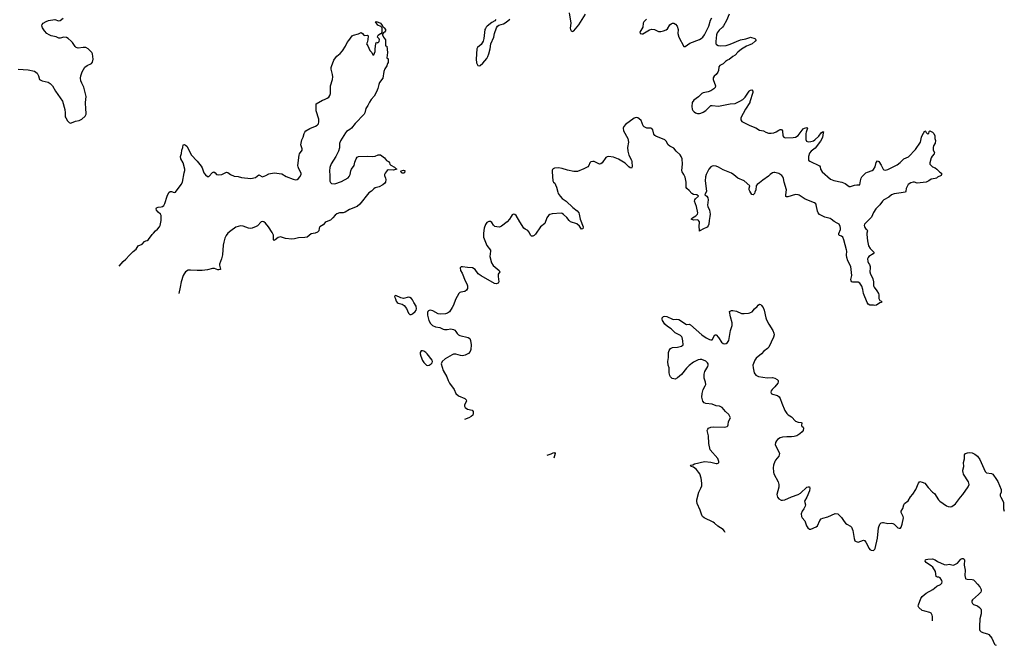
# Model space of a CAD drawing. Header units: inches. Extents: x 2057758 to 2159670, y 827298 to 1016821.
# Tile 12 of 90: x 2118599 to 2133971, y 827298 to 837064. Entities that reach past the tile are written whole.
import ezdxf

# ---------------------------------------------------------------- set-up
doc = ezdxf.new("R2010")
doc.units = ezdxf.units.IN
doc.header["$MEASUREMENT"] = 0
for name, color, linetype in [('C1813', 7, 'Continuous'), ('C1822', 7, 'Continuous'), ('C1823', 7, 'Continuous'), ('C1832', 7, 'Continuous'), ('C1833', 7, 'Continuous')]:
    doc.layers.add(name, color=color, linetype=linetype)

msp = doc.modelspace()

# ---------------------------------------------------------------- linework, layer by layer
at = {"layer": 'C1813', "color": 6, "elevation": 400}
msp.add_lwpolyline([(2118576, 836290), (2118730, 836282), (2118830, 836262), (2118870, 836229), (2118892, 836190), (2118910, 836130), (2118951, 836111), (2119043, 836090), (2119074, 836070), (2119110, 836030), (2119156, 835950), (2119265, 835790), (2119302, 835662), (2119310, 835610), (2119311, 835550), (2119317, 835530), (2119344, 835484), (2119370, 835458), (2119390, 835450), (2119410, 835452), (2119470, 835480), (2119527, 835493), (2119570, 835511), (2119620, 835560), (2119637, 835590), (2119639, 835610), (2119630, 835670), (2119624, 835770), (2119637, 835863), (2119602, 836010), (2119571, 836071), (2119556, 836110), (2119551, 836150), (2119555, 836190), (2119572, 836250), (2119615, 836324), (2119650, 836351), (2119718, 836382), (2119737, 836403), (2119744, 836450), (2119738, 836530), (2119726, 836550), (2119669, 836609), (2119633, 836630), (2119590, 836632), (2119510, 836622), (2119480, 836630), (2119465, 836645), (2119426, 836706), (2119404, 836730), (2119356, 836770), (2119330, 836784), (2119290, 836791), (2119230, 836776), (2119210, 836777), (2119170, 836799), (2119093, 836813), (2119059, 836830), (2119025, 836850), (2118984, 836890), (2118955, 836935), (2118946, 836970), (2118951, 836990), (2118968, 837012), (2119010, 837037), (2119050, 837052), (2119150, 837067), (2119207, 837047), (2119230, 837050), (2119276, 837090)], dxfattribs=at)
at = {"layer": 'C1822', "color": 6, "elevation": 500}
msp.add_lwpolyline([(2129615, 829061), (2129602, 829082), (2129584, 829104), (2129498, 829158), (2129447, 829207), (2129423, 829223), (2129287, 829287), (2129260, 829310), (2129247, 829330), (2129224, 829410), (2129178, 829510), (2129169, 829550), (2129169, 829570), (2129200, 829690), (2129235, 829750), (2129249, 829790), (2129250, 829830), (2129239, 829910), (2129216, 829976), (2129197, 830000)], dxfattribs=at)
at = {"layer": 'C1823', "color": 6}
for points, elevation in [([(2127178, 837170), (2127204, 837010), (2127193, 836930), (2127196, 836910), (2127208, 836890), (2127230, 836882), (2127250, 836891), (2127330, 836982), (2127430, 837148)], 400), ([(2129677, 837150), (2129632, 837050), (2129587, 836970), (2129570, 836948), (2129518, 836902), (2129490, 836861), (2129476, 836830), (2129465, 836725), (2129469, 836690), (2129477, 836677), (2129502, 836662), (2129535, 836655), (2129630, 836662), (2129690, 836680), (2129850, 836749), (2129934, 836766), (2130000, 836788)], 400), ([(2120154, 833215), (2120215, 833290), (2120255, 833325), (2120312, 833390), (2120372, 833448), (2120417, 833483), (2120450, 833535), (2120510, 833562), (2120550, 833601), (2120570, 833613), (2120590, 833617), (2120610, 833631), (2120665, 833710), (2120690, 833733), (2120718, 833770), (2120750, 833796), (2120780, 833830), (2120790, 833850), (2120810, 833930), (2120810, 834010), (2120800, 834030), (2120762, 834062), (2120737, 834090), (2120728, 834110), (2120735, 834125), (2120762, 834138), (2120810, 834142), (2120830, 834148), (2120850, 834164), (2120867, 834193), (2120902, 834310), (2120930, 834368), (2120950, 834381), (2120970, 834380), (2121010, 834369), (2121030, 834372), (2121118, 834490), (2121139, 834530), (2121166, 834673), (2121179, 834710), (2121177, 834730), (2121149, 834829), (2121113, 834890), (2121108, 834930), (2121126, 834974), (2121131, 835029), (2121146, 835070), (2121150, 835111), (2121170, 835116), (2121190, 835106), (2121206, 835090), (2121250, 835011), (2121274, 834954), (2121370, 834858), (2121430, 834780), (2121450, 834750), (2121472, 834672), (2121500, 834640), (2121530, 834619), (2121550, 834619), (2121610, 834677), (2121630, 834687), (2121650, 834674), (2121670, 834650), (2121710, 834642), (2121753, 834647), (2121830, 834686), (2121850, 834681), (2121890, 834650), (2121950, 834621), (2122010, 834617), (2122063, 834603), (2122210, 834584), (2122280, 834600), (2122330, 834645), (2122390, 834613), (2122440, 834630), (2122490, 834658), (2122572, 834672), (2122690, 834657), (2122759, 834619), (2122870, 834573), (2122910, 834567), (2122930, 834571), (2122950, 834583), (2122975, 834610), (2122993, 834650), (2122996, 834670), (2122956, 834736), (2122946, 834766), (2122944, 834790), (2122962, 834950), (2122970, 834972), (2123007, 835030), (2123008, 835050), (2122989, 835110), (2123006, 835190), (2123023, 835230), (2123039, 835290), (2123049, 835310), (2123067, 835330), (2123130, 835367), (2123219, 835401), (2123244, 835416), (2123262, 835438), (2123269, 835470), (2123268, 835510), (2123230, 835641), (2123226, 835714), (2123230, 835751), (2123329, 835810), (2123360, 835820), (2123401, 835839), (2123423, 835857), (2123441, 835879), (2123449, 835911), (2123453, 836030), (2123482, 836130), (2123487, 836170), (2123485, 836210), (2123464, 836290), (2123462, 836318), (2123470, 836350), (2123485, 836375), (2123506, 836430), (2123530, 836470), (2123550, 836494), (2123604, 836536), (2123641, 836578), (2123687, 836650), (2123710, 836710), (2123739, 836741), (2123790, 836811), (2123810, 836821), (2123890, 836845), (2123930, 836865), (2123951, 836851), (2123970, 836822), (2123990, 836818), (2124030, 836822), (2124042, 836810), (2124036, 836750), (2124025, 836710), (2124012, 836690), (2124035, 836655), (2124065, 836585), (2124096, 836550), (2124110, 836514), (2124130, 836514), (2124149, 836570), (2124149, 836610), (2124161, 836690), (2124170, 836712), (2124190, 836705), (2124210, 836722), (2124211, 836729), (2124214, 836750), (2124210, 836764), (2124184, 836790), (2124188, 836810), (2124197, 836823), (2124230, 836850), (2124249, 836851), (2124258, 836862), (2124257, 836937), (2124236, 836956), (2124190, 836980), (2124154, 837030), (2124170, 837037), (2124230, 837010), (2124250, 836990), (2124262, 836962), (2124290, 836936), (2124310, 836910), (2124308, 836890), (2124294, 836870), (2124279, 836861), (2124261, 836839), (2124262, 836830), (2124278, 836790), (2124308, 836750), (2124310, 836654), (2124330, 836652), (2124339, 836550), (2124331, 836471), (2124350, 836455), (2124350, 836398), (2124340, 836380), (2124330, 836346), (2124301, 836299), (2124284, 836256), (2124270, 836150), (2124217, 836083), (2124205, 836055), (2124189, 835990), (2124170, 835938), (2124131, 835870), (2124084, 835816), (2124061, 835779), (2124036, 835724), (2124004, 835676), (2123986, 835610), (2123975, 835590), (2123836, 835444), (2123777, 835370), (2123753, 835350), (2123702, 835318), (2123683, 835297), (2123606, 835174), (2123594, 835130), (2123590, 835062), (2123578, 835010), (2123537, 834930), (2123464, 834816), (2123441, 834759), (2123434, 834706), (2123443, 834630), (2123442, 834542), (2123450, 834521), (2123467, 834507), (2123517, 834503), (2123624, 834536), (2123725, 834595), (2123743, 834617), (2123759, 834650), (2123770, 834705), (2123780, 834730), (2123819, 834790), (2123830, 834841), (2123850, 834892), (2123870, 834919), (2123890, 834931), (2124030, 834935), (2124110, 834928), (2124150, 834934), (2124193, 834953), (2124230, 834955), (2124293, 834910), (2124328, 834868), (2124355, 834850), (2124371, 834830), (2124376, 834810), (2124391, 834791), (2124450, 834761), (2124474, 834734), (2124485, 834730), (2124430, 834715), (2124350, 834719), (2124338, 834710), (2124303, 834670), (2124293, 834650), (2124294, 834630), (2124310, 834590), (2124313, 834570), (2124310, 834530), (2124301, 834510), (2124270, 834486), (2124210, 834456), (2124150, 834438), (2124130, 834426), (2124090, 834390), (2124050, 834361), (2123910, 834184), (2123870, 834150), (2123750, 834102), (2123682, 834058), (2123650, 834049), (2123590, 834048), (2123548, 834032), (2123525, 834015), (2123490, 833970), (2123450, 833933), (2123386, 833910), (2123370, 833898), (2123339, 833861), (2123287, 833833), (2123272, 833810), (2123268, 833770), (2123248, 833750), (2123210, 833734), (2123150, 833719), (2123086, 833670), (2123050, 833662), (2122950, 833659), (2122890, 833642), (2122850, 833636), (2122750, 833649), (2122670, 833675), (2122636, 833664), (2122590, 833627), (2122570, 833618), (2122564, 833630), (2122562, 833702), (2122542, 833742), (2122484, 833830), (2122436, 833890), (2122410, 833910), (2122390, 833915), (2122370, 833909), (2122311, 833849), (2122290, 833834), (2122230, 833810), (2122210, 833806), (2122170, 833808), (2122090, 833839), (2122050, 833844), (2122010, 833837), (2121976, 833824), (2121894, 833770), (2121849, 833731), (2121823, 833697), (2121804, 833656), (2121784, 833590), (2121775, 833545), (2121764, 833396), (2121748, 833330), (2121717, 833250), (2121716, 833230), (2121731, 833190), (2121733, 833167), (2121710, 833161), (2121690, 833162), (2121639, 833179), (2121610, 833182), (2121530, 833160), (2121450, 833151), (2121371, 833149), (2121264, 833156), (2121230, 833154), (2121190, 833127), (2121165, 833095), (2121151, 833070), (2121118, 832970), (2121107, 832890), (2121085, 832792)], 300), ([(2126033, 837067), (2126015, 837045), (2125970, 837020), (2125896, 836964), (2125881, 836950), (2125870, 836929), (2125863, 836910), (2125846, 836770), (2125834, 836730), (2125801, 836679), (2125748, 836630), (2125734, 836610), (2125728, 836448), (2125732, 836392), (2125750, 836351), (2125770, 836342), (2125790, 836350), (2125830, 836386), (2125890, 836460), (2125910, 836490), (2125925, 836530), (2125945, 836610), (2125954, 836690), (2126003, 836790), (2126014, 836850), (2126043, 836937), (2126059, 836961), (2126081, 836979), (2126150, 836998), (2126196, 837024), (2126250, 837073)], 400), ([(2128385, 837070), (2128341, 837030), (2128333, 837010), (2128327, 836950), (2128283, 836870), (2128287, 836850), (2128310, 836842), (2128330, 836845), (2128430, 836907), (2128470, 836919), (2128510, 836910), (2128570, 836881), (2128610, 836878), (2128650, 836888), (2128690, 836907), (2128710, 836924), (2128750, 836983), (2128770, 837001), (2128790, 837010), (2128810, 837010), (2128837, 836997), (2128863, 836963), (2128877, 836910), (2128874, 836850), (2128890, 836794), (2128968, 836648), (2128990, 836648), (2129063, 836697), (2129210, 836754), (2129240, 836770), (2129263, 836790), (2129290, 836829), (2129358, 836962), (2129385, 837055), (2129407, 837093)], 400), ([(2130000, 836673), (2129948, 836652), (2129870, 836606), (2129810, 836557), (2129769, 836511), (2129730, 836488), (2129677, 836443), (2129647, 836430), (2129617, 836410), (2129583, 836377), (2129530, 836348), (2129516, 836330), (2129508, 836270), (2129497, 836243), (2129472, 836210), (2129439, 836181), (2129425, 836155), (2129427, 836130), (2129460, 836030), (2129455, 836005), (2129437, 835983), (2129390, 835952), (2129350, 835938), (2129270, 835922), (2129250, 835911), (2129198, 835862), (2129126, 835810), (2129098, 835770), (2129090, 835710), (2129099, 835670), (2129109, 835649), (2129130, 835626), (2129151, 835611), (2129181, 835601), (2129210, 835599), (2129235, 835605), (2129270, 835621), (2129310, 835648), (2129390, 835724), (2129410, 835727), (2129510, 835712), (2129689, 835751), (2129770, 835757), (2129840, 835790), (2129890, 835821), (2129923, 835857), (2129990, 835949), (2130000, 835957)], 400), ([(2130000, 835781), (2129997, 835770), (2129931, 835670), (2129856, 835530), (2129860, 835500), (2129875, 835475), (2129967, 835427), (2130000, 835413)], 400), ([(2130000, 834390), (2129989, 834410), (2129986, 834434), (2130000, 834470), (2129909, 834549), (2129810, 834590), (2129750, 834641), (2129710, 834667), (2129580, 834720), (2129510, 834764), (2129470, 834779), (2129438, 834782), (2129410, 834778), (2129390, 834766), (2129357, 834730), (2129318, 834650), (2129306, 834610), (2129300, 834550), (2129319, 834390), (2129296, 834330), (2129329, 834309), (2129344, 834284), (2129347, 834250), (2129337, 834170), (2129341, 834150), (2129366, 834090), (2129378, 834030), (2129376, 833990), (2129361, 833930), (2129358, 833870), (2129350, 833847), (2129330, 833823), (2129264, 833796), (2129230, 833771), (2129210, 833765), (2129209, 833850), (2129212, 833890), (2129210, 833910), (2129199, 833930), (2129190, 833937), (2129178, 833938), (2129117, 833937), (2129084, 833950), (2129103, 833970), (2129156, 834004), (2129180, 834030), (2129185, 834050), (2129167, 834150), (2129135, 834230), (2129137, 834250), (2129149, 834270), (2129195, 834310), (2129168, 834328), (2129118, 834338), (2129090, 834350), (2129050, 834400), (2129013, 834430), (2129005, 834445), (2129006, 834530), (2128987, 834607), (2128970, 834650), (2128942, 834690), (2128937, 834710), (2128945, 834810), (2128940, 834890), (2128928, 834930), (2128910, 834955), (2128847, 835010), (2128810, 835058), (2128751, 835090), (2128725, 835110), (2128690, 835168), (2128670, 835188), (2128530, 835245), (2128515, 835255), (2128498, 835278), (2128484, 835344), (2128470, 835364), (2128450, 835370), (2128390, 835371), (2128349, 835390), (2128333, 835410), (2128300, 835490), (2128270, 835519), (2128250, 835532), (2128230, 835537), (2128210, 835534), (2128190, 835525), (2128056, 835430), (2128030, 835397), (2128020, 835370), (2128024, 835330), (2128095, 835210), (2128104, 835150), (2128089, 835070), (2128091, 835010), (2128108, 834948), (2128152, 834870), (2128158, 834850), (2128159, 834770), (2128152, 834748), (2128130, 834753), (2128110, 834765), (2128050, 834823), (2127950, 834889), (2127870, 834917), (2127790, 834931), (2127770, 834926), (2127750, 834911), (2127690, 834832), (2127670, 834813), (2127650, 834811), (2127570, 834851), (2127549, 834851), (2127516, 834844), (2127502, 834830), (2127483, 834790), (2127468, 834770), (2127406, 834734), (2127310, 834697), (2127270, 834692), (2127250, 834694), (2127150, 834713), (2127070, 834740), (2127010, 834754), (2126950, 834744), (2126926, 834734), (2126916, 834724), (2126910, 834710), (2126910, 834690), (2126924, 834550), (2126935, 834530), (2126953, 834513), (2126966, 834486), (2126981, 834450), (2126999, 834370), (2127008, 834350), (2127035, 834310), (2127070, 834274), (2127133, 834233), (2127235, 834130), (2127300, 834080), (2127326, 834050), (2127334, 834030), (2127350, 833950), (2127394, 833830), (2127390, 833798), (2127370, 833796), (2127340, 833840), (2127296, 833876), (2127200, 833910), (2127177, 833930), (2127139, 833979), (2127090, 834025), (2127070, 834038), (2127050, 834043), (2126910, 834034), (2126876, 834024), (2126855, 834010), (2126828, 833972), (2126796, 833884), (2126731, 833829), (2126650, 833718), (2126630, 833696), (2126610, 833683), (2126590, 833684), (2126577, 833697), (2126550, 833754), (2126533, 833773), (2126490, 833793), (2126470, 833811), (2126406, 833910), (2126350, 834008), (2126330, 834024), (2126310, 834026), (2126290, 834019), (2126270, 833994), (2126246, 833950), (2126210, 833908), (2126119, 833841), (2126090, 833828), (2126049, 833829), (2126018, 833838), (2125996, 833856), (2125970, 833896), (2125950, 833913), (2125925, 833915), (2125890, 833897), (2125870, 833869), (2125850, 833808), (2125839, 833730), (2125840, 833670), (2125890, 833537), (2125949, 833469), (2125951, 833451), (2125940, 833370), (2125964, 833270), (2125990, 833229), (2126084, 833150), (2126093, 833130), (2126068, 833090), (2126067, 833053), (2126077, 832970), (2126068, 832952), (2126037, 832943), (2126010, 832948), (2125804, 833064), (2125759, 833099), (2125710, 833166), (2125670, 833190), (2125590, 833195), (2125510, 833206), (2125490, 833204), (2125476, 833190), (2125479, 833150), (2125506, 833107), (2125552, 832990), (2125580, 832940), (2125589, 832910), (2125589, 832870), (2125576, 832844), (2125550, 832822), (2125487, 832813), (2125470, 832806), (2125454, 832790), (2125405, 832695), (2125372, 832610), (2125350, 832569), (2125310, 832506), (2125279, 832481), (2125249, 832471), (2125170, 832466), (2125130, 832475), (2125050, 832518), (2125010, 832530), (2124990, 832527), (2124980, 832520), (2124969, 832511), (2124965, 832495), (2124967, 832450), (2124988, 832370), (2125010, 832324), (2125044, 832290), (2125090, 832272), (2125159, 832259), (2125210, 832232), (2125230, 832227), (2125273, 832227), (2125330, 832236), (2125370, 832228), (2125390, 832218), (2125410, 832199), (2125428, 832168), (2125450, 832144), (2125472, 832132), (2125601, 832101), (2125626, 832086), (2125638, 832058), (2125648, 831990), (2125644, 831916), (2125634, 831886), (2125607, 831853), (2125555, 831825), (2125510, 831817), (2125481, 831821), (2125410, 831843), (2125370, 831843), (2125350, 831835), (2125239, 831770), (2125197, 831730), (2125181, 831690), (2125209, 831589), (2125269, 831489), (2125289, 831430), (2125309, 831390), (2125380, 831290), (2125410, 831230), (2125450, 831193), (2125547, 831150), (2125568, 831130), (2125573, 831110), (2125544, 831050), (2125544, 831030), (2125556, 831010), (2125590, 830984), (2125664, 830970), (2125678, 830950), (2125680, 830910), (2125672, 830890), (2125650, 830871), (2125610, 830850), (2125543, 830823)], 400), ([(2129197, 830000), (2129164, 830044), (2129120, 830080), (2129082, 830090), (2129074, 830110), (2129110, 830118), (2129134, 830130), (2129290, 830168), (2129390, 830157), (2129470, 830134), (2129490, 830135), (2129513, 830147), (2129516, 830170), (2129497, 830217), (2129380, 830350), (2129358, 830450), (2129355, 830570), (2129334, 830650), (2129342, 830670), (2129354, 830686), (2129390, 830704), (2129432, 830708), (2129610, 830706), (2129644, 830716), (2129655, 830725), (2129661, 830739), (2129667, 830790), (2129694, 830850), (2129670, 830900), (2129618, 830950), (2129567, 831010), (2129525, 831030), (2129470, 831038), (2129410, 831065), (2129310, 831072), (2129284, 831084), (2129263, 831110), (2129251, 831170), (2129256, 831230), (2129271, 831290), (2129303, 831350), (2129309, 831370), (2129305, 831405), (2129285, 831470), (2129283, 831530), (2129295, 831570), (2129342, 831650), (2129348, 831670), (2129348, 831690), (2129336, 831710), (2129310, 831736), (2129250, 831760), (2129222, 831762), (2129190, 831757), (2129121, 831719), (2129053, 831667), (2129010, 831624), (2128932, 831528), (2128870, 831472), (2128830, 831455), (2128810, 831456), (2128785, 831465), (2128759, 831490), (2128748, 831510), (2128738, 831550), (2128736, 831630), (2128725, 831670), (2128716, 831730), (2128729, 831790), (2128729, 831870), (2128738, 831902), (2128757, 831930), (2128793, 831947), (2128870, 831952), (2128933, 831970), (2128955, 831990), (2128953, 832050), (2128941, 832101), (2128935, 832115), (2128916, 832136), (2128830, 832176), (2128770, 832237), (2128710, 832277), (2128673, 832310), (2128633, 832370), (2128628, 832390), (2128631, 832410), (2128651, 832430), (2128670, 832436), (2128702, 832430), (2128790, 832388), (2128810, 832385), (2128850, 832388), (2128890, 832382), (2129010, 832307), (2129050, 832309), (2129070, 832301), (2129250, 832146), (2129318, 832098), (2129370, 832071), (2129390, 832066), (2129410, 832069), (2129450, 832144), (2129470, 832143), (2129510, 832101), (2129556, 832030), (2129579, 832010), (2129610, 832002), (2129631, 832008), (2129650, 832027), (2129670, 832057), (2129696, 832210), (2129722, 832290), (2129723, 832330), (2129695, 832425), (2129681, 832510), (2129710, 832524), (2129730, 832526), (2129790, 832512), (2129870, 832480), (2129910, 832476), (2129979, 832481), (2130000, 832488)], 500), ([(2126836, 830265), (2126895, 830285), (2126930, 830305), (2126951, 830310), (2126959, 830290), (2126946, 830254), (2126939, 830221)], 400)]:
    msp.add_lwpolyline(points, dxfattribs=dict(at, elevation=elevation))
for points, elevation in [([(2124590, 834668), (2124570, 834670), (2124561, 834681), (2124547, 834690), (2124553, 834707), (2124590, 834714), (2124611, 834711), (2124606, 834674)], 300), ([(2124470, 832757), (2124452, 832750), (2124455, 832730), (2124467, 832707), (2124476, 832670), (2124490, 832651), (2124510, 832637), (2124570, 832621), (2124603, 832603), (2124639, 832558), (2124670, 832481), (2124690, 832464), (2124710, 832464), (2124730, 832474), (2124771, 832510), (2124788, 832530), (2124795, 832550), (2124788, 832590), (2124750, 832650), (2124733, 832690), (2124718, 832710), (2124690, 832730), (2124670, 832733), (2124590, 832710), (2124550, 832721)], 400), ([(2124890, 831897), (2124865, 831895), (2124850, 831870), (2124850, 831850), (2124861, 831810), (2124890, 831746), (2124910, 831713), (2124950, 831671), (2124970, 831665), (2124990, 831669), (2125022, 831690), (2125041, 831710), (2125044, 831730), (2125037, 831750), (2124961, 831850), (2124941, 831870), (2124910, 831892)], 400)]:
    msp.add_lwpolyline(points, close=True, dxfattribs=dict(at, elevation=elevation))
at = {"layer": 'C1832', "color": 6, "elevation": 500}
for points in [[(2130368, 830000), (2130374, 829974), (2130441, 829850), (2130452, 829810), (2130452, 829768), (2130420, 829650), (2130430, 829610), (2130450, 829587), (2130486, 829566), (2130510, 829564), (2130543, 829570), (2130650, 829618), (2130750, 829650), (2130787, 829673), (2130890, 829765), (2130910, 829773), (2130932, 829772), (2130937, 829750), (2130927, 829710), (2130886, 829610), (2130853, 829550), (2130854, 829530), (2130866, 829490), (2130861, 829470), (2130840, 829430), (2130813, 829390), (2130799, 829350), (2130806, 829310), (2130817, 829290), (2130859, 829239), (2130883, 829163), (2130902, 829130), (2130930, 829111), (2130950, 829111), (2131034, 829146), (2131056, 829164), (2131090, 829249), (2131110, 829273), (2131135, 829285), (2131215, 829305), (2131330, 829358), (2131370, 829352), (2131430, 829296), (2131470, 829230), (2131490, 829207), (2131513, 829190), (2131570, 829160), (2131583, 829143), (2131606, 829090), (2131625, 828965), (2131638, 828930), (2131657, 828917), (2131690, 828910), (2131770, 828938), (2131790, 828932), (2131810, 828906), (2131860, 828810), (2131870, 828794), (2131890, 828781), (2131930, 828779), (2131950, 828797), (2131956, 828810), (2131989, 828970), (2132005, 829130), (2132030, 829189), (2132050, 829210), (2132070, 829217), (2132084, 829216), (2132150, 829198), (2132210, 829203), (2132230, 829200), (2132250, 829190), (2132310, 829134), (2132330, 829125), (2132350, 829127), (2132360, 829140), (2132377, 829190), (2132395, 829290), (2132392, 829310), (2132363, 829370), (2132361, 829390), (2132388, 829432), (2132400, 829490), (2132411, 829510), (2132470, 829555), (2132506, 829614), (2132544, 829656), (2132592, 829728), (2132630, 829829), (2132650, 829853), (2132690, 829847), (2132730, 829830), (2132781, 829761), (2132849, 829690), (2132879, 829670), (2132942, 829570), (2132964, 829550), (2133070, 829476), (2133093, 829467), (2133130, 829462), (2133150, 829467), (2133190, 829490), (2133210, 829507), (2133287, 829613), (2133323, 829650), (2133404, 829770), (2133422, 829810), (2133413, 829850), (2133336, 829970), (2133326, 830000)], [(2133683, 830000), (2133694, 829990), (2133770, 829979), (2133789, 829969), (2133848, 829888), (2133870, 829856), (2133920, 829730), (2133922, 829690), (2133908, 829650), (2133908, 829630), (2133915, 829610), (2133950, 829553), (2133958, 829530), (2133956, 829430), (2133971, 829390)], [(2132848, 827681), (2132851, 827750), (2132846, 827770), (2132830, 827798), (2132810, 827812), (2132730, 827830), (2132690, 827844), (2132635, 827890), (2132627, 827910), (2132632, 827930), (2132667, 828030), (2132690, 828060), (2132749, 828111), (2132855, 828170), (2132883, 828190), (2132917, 828223), (2132976, 828250), (2132996, 828270), (2132999, 828290), (2132995, 828310), (2132971, 828351), (2132950, 828364), (2132930, 828364), (2132909, 828370), (2132894, 828450), (2132857, 828517), (2132830, 828541), (2132770, 828573), (2132749, 828590), (2132734, 828610), (2132738, 828630), (2132750, 828638), (2132777, 828643), (2132850, 828646), (2132890, 828632), (2132928, 828608), (2133030, 828561), (2133064, 828556), (2133110, 828563), (2133170, 828551), (2133190, 828556), (2133238, 828582), (2133290, 828641), (2133311, 828651), (2133330, 828651), (2133343, 828643), (2133350, 828630), (2133342, 828550), (2133360, 828470), (2133352, 828390), (2133363, 828343), (2133370, 828334), (2133389, 828329), (2133470, 828327), (2133490, 828318), (2133510, 828302), (2133554, 828254), (2133588, 828210), (2133610, 828170), (2133610, 828150), (2133602, 828130), (2133566, 828090), (2133475, 828010), (2133464, 827990), (2133462, 827970), (2133474, 827950), (2133490, 827936), (2133550, 827912), (2133585, 827890), (2133603, 827870), (2133612, 827850), (2133609, 827790), (2133589, 827710), (2133581, 827590), (2133584, 827544), (2133590, 827530), (2133610, 827510), (2133650, 827494), (2133710, 827479), (2133730, 827468), (2133778, 827410), (2133818, 827318), (2133830, 827305), (2133841, 827298)]]:
    msp.add_lwpolyline(points, dxfattribs=at)
at = {"layer": 'C1833', "color": 6}
for points, elevation in [([(2130000, 836788), (2130010, 836791), (2130077, 836770), (2130095, 836750), (2130083, 836730), (2130033, 836687), (2130000, 836673)], 400), ([(2130000, 835957), (2130010, 835964), (2130030, 835968), (2130044, 835950), (2130043, 835930), (2130000, 835781)], 400), ([(2130000, 835413), (2130090, 835377), (2130150, 835342), (2130210, 835328), (2130248, 835308), (2130290, 835295), (2130330, 835291), (2130370, 835296), (2130407, 835312), (2130450, 835341), (2130470, 835349), (2130490, 835350), (2130507, 835327), (2130514, 835250), (2130528, 835228), (2130550, 835218), (2130677, 835223), (2130710, 835232), (2130750, 835257), (2130770, 835275), (2130830, 835363), (2130850, 835373), (2130890, 835379), (2130897, 835370), (2130875, 835310), (2130873, 835290), (2130874, 835194), (2130883, 835170), (2130910, 835159), (2130950, 835161), (2130990, 835173), (2131012, 835188), (2131073, 835247), (2131110, 835300), (2131130, 835315), (2131150, 835316), (2131152, 835310), (2131143, 835297), (2131134, 835226), (2131100, 835170), (2131019, 835061), (2130999, 835041), (2130954, 835010), (2130930, 834982), (2130916, 834930), (2130914, 834870), (2130934, 834854), (2131085, 834785), (2131095, 834770), (2131101, 834730), (2131127, 834690), (2131256, 834576), (2131310, 834554), (2131433, 834530), (2131488, 834508), (2131550, 834462), (2131570, 834463), (2131630, 834481), (2131670, 834487), (2131713, 834487), (2131724, 834550), (2131736, 834590), (2131747, 834610), (2131810, 834674), (2131834, 834686), (2131910, 834710), (2131930, 834725), (2131954, 834770), (2131970, 834836), (2131990, 834862), (2132010, 834850), (2132050, 834795), (2132080, 834730), (2132090, 834718), (2132110, 834713), (2132150, 834727), (2132300, 834800), (2132346, 834834), (2132404, 834890), (2132477, 834923), (2132584, 835036), (2132664, 835150), (2132680, 835230), (2132690, 835259), (2132730, 835331), (2132742, 835322), (2132750, 835302), (2132770, 835285), (2132793, 835287), (2132800, 835320), (2132810, 835331), (2132850, 835311), (2132871, 835290), (2132886, 835250), (2132885, 835210), (2132895, 835176), (2132890, 835139), (2132866, 835094), (2132860, 835070), (2132862, 835030), (2132883, 834990), (2132877, 834970), (2132845, 834935), (2132831, 834910), (2132806, 834830), (2132808, 834810), (2132850, 834770), (2132891, 834750), (2132919, 834730), (2132962, 834682), (2132990, 834671), (2132992, 834650), (2132984, 834630), (2132930, 834604), (2132914, 834590), (2132890, 834583), (2132830, 834576), (2132795, 834550), (2132750, 834530), (2132611, 834511), (2132570, 834528), (2132550, 834530), (2132510, 834518), (2132471, 834490), (2132457, 834470), (2132440, 834430), (2132435, 834385), (2132428, 834372), (2132325, 834355), (2132250, 834348), (2132210, 834330), (2132166, 834294), (2132090, 834252), (2132070, 834234), (2132025, 834175), (2131965, 834110), (2131930, 834054), (2131897, 833983), (2131789, 833870), (2131785, 833850), (2131790, 833829), (2131806, 833806), (2131826, 833790), (2131837, 833770), (2131824, 833730), (2131823, 833710), (2131833, 833613), (2131853, 833533), (2131874, 833494), (2131938, 833430), (2131923, 833410), (2131858, 833370), (2131844, 833350), (2131837, 833330), (2131838, 833290), (2131850, 833262), (2131864, 833244), (2131877, 833210), (2131879, 833190), (2131871, 833130), (2131882, 833090), (2131907, 833047), (2131917, 833017), (2131928, 832970), (2131931, 832910), (2131939, 832890), (2131983, 832830), (2132006, 832790), (2132012, 832770), (2132011, 832710), (2132030, 832681), (2132051, 832670), (2132051, 832650), (2132030, 832647), (2131976, 832610), (2131950, 832605), (2131929, 832609), (2131870, 832608), (2131844, 832624), (2131830, 832648), (2131772, 832790), (2131763, 832850), (2131745, 832905), (2131715, 832950), (2131690, 832966), (2131607, 832967), (2131590, 832974), (2131579, 832990), (2131577, 833010), (2131588, 833070), (2131574, 833210), (2131530, 833301), (2131511, 833350), (2131507, 833390), (2131512, 833450), (2131509, 833470), (2131468, 833630), (2131449, 833670), (2131430, 833686), (2131398, 833698), (2131387, 833707), (2131389, 833729), (2131412, 833788), (2131414, 833810), (2131410, 833834), (2131390, 833870), (2131361, 833890), (2131313, 833913), (2131270, 833951), (2131250, 833963), (2131170, 833981), (2131085, 834025), (2131067, 834047), (2131055, 834075), (2131036, 834176), (2131027, 834190), (2131006, 834206), (2130862, 834262), (2130770, 834323), (2130750, 834330), (2130710, 834333), (2130590, 834297), (2130570, 834297), (2130562, 834302), (2130558, 834330), (2130570, 834410), (2130536, 834530), (2130525, 834585), (2130513, 834613), (2130499, 834630), (2130450, 834663), (2130390, 834679), (2130370, 834680), (2130350, 834673), (2130317, 834650), (2130290, 834622), (2130199, 834561), (2130150, 834516), (2130112, 834490), (2130095, 834470), (2130090, 834410), (2130077, 834370), (2130070, 834353), (2130050, 834328), (2130030, 834337), (2130000, 834390)], 400), ([(2130000, 832488), (2130009, 832491), (2130034, 832506), (2130070, 832549), (2130114, 832586), (2130130, 832609), (2130150, 832622), (2130170, 832617), (2130177, 832610), (2130205, 832570), (2130222, 832530), (2130248, 832410), (2130259, 832379), (2130293, 832313), (2130358, 832210), (2130374, 832170), (2130377, 832143), (2130369, 832111), (2130295, 831950), (2130274, 831930), (2130215, 831890), (2130180, 831850), (2130097, 831783), (2130074, 831750), (2130045, 831670), (2130048, 831630), (2130067, 831550), (2130090, 831515), (2130135, 831495), (2130266, 831474), (2130350, 831477), (2130389, 831469), (2130427, 831447), (2130440, 831430), (2130441, 831421), (2130441, 831410), (2130433, 831390), (2130390, 831332), (2130344, 831290), (2130330, 831270), (2130325, 831250), (2130331, 831231), (2130350, 831218), (2130430, 831196), (2130457, 831177), (2130473, 831150), (2130496, 831076), (2130544, 830964), (2130575, 830915), (2130596, 830896), (2130650, 830864), (2130710, 830797), (2130750, 830782), (2130798, 830778), (2130808, 830770), (2130804, 830730), (2130810, 830718), (2130830, 830702), (2130835, 830690), (2130831, 830650), (2130817, 830630), (2130780, 830600), (2130730, 830569), (2130690, 830557), (2130650, 830553), (2130575, 830555), (2130510, 830549), (2130470, 830535), (2130430, 830512), (2130412, 830490), (2130398, 830462), (2130393, 830430), (2130446, 830330), (2130459, 830290), (2130451, 830250), (2130400, 830190), (2130389, 830170), (2130369, 830110), (2130364, 830070), (2130367, 830007), (2130368, 830000)], 500), ([(2133326, 830000), (2133322, 830010), (2133321, 830030), (2133338, 830090), (2133336, 830150), (2133347, 830210), (2133351, 830270), (2133367, 830293), (2133395, 830305), (2133430, 830310), (2133470, 830301), (2133510, 830282), (2133552, 830250), (2133590, 830199), (2133672, 830010), (2133683, 830000)], 500)]:
    msp.add_lwpolyline(points, dxfattribs=dict(at, elevation=elevation))

doc.saveas('drawing.dxf')
